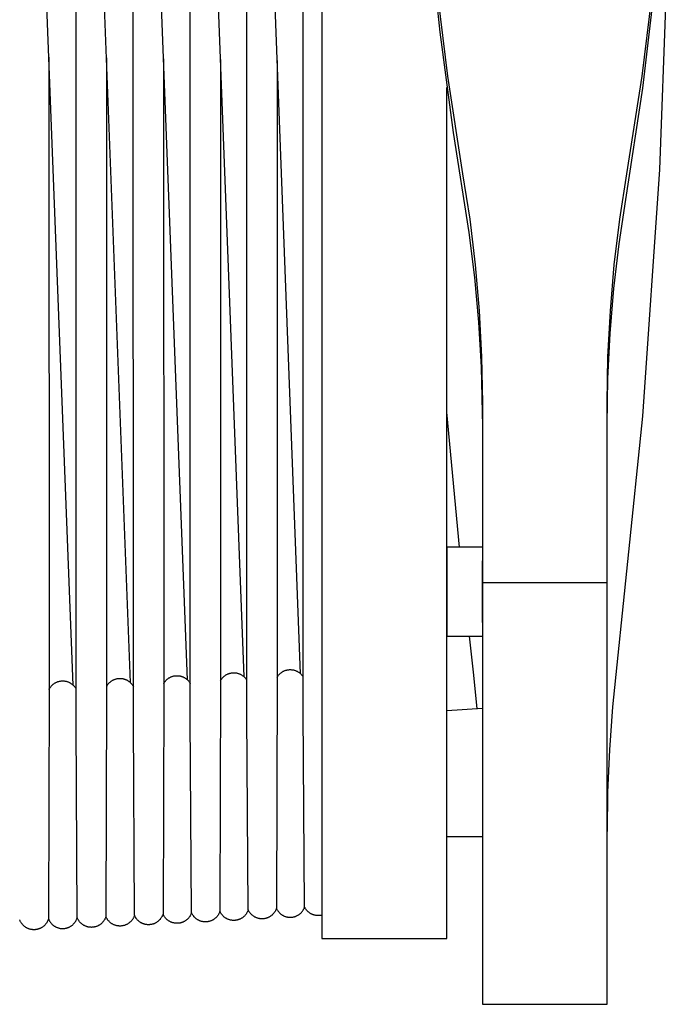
# Model space of a CAD drawing. Header units: millimetres. Extents: x 5000 to 6727, y 0 to 1679.
# Tile 13 of 106: x 5533 to 5715, y 0 to 276. Entities that reach past the tile are written whole.
import ezdxf

# ---------------------------------------------------------------- set-up
doc = ezdxf.new("R2010")
doc.units = ezdxf.units.MM
doc.layers.add('Archiv', color=18, linetype='Continuous', true_color=0x000000)
doc.layers.add('Make2D$Sichtbar$Kurven', color=18, linetype='Continuous', true_color=0x000000)

msp = doc.modelspace()

# ---------------------------------------------------------------- linework, layer by layer
at = {"layer": 'Archiv'}
for p, q in [((5580.6, 80.4), (5580.54, 467.3)), ((5596.47, 81.26), (5596.44, 468.07)), ((5612.25, 82.18), (5612.25, 468.91)), ((5548.61, 78.86), (5548.51, 465.93)), ((5564.64, 79.6), (5564.56, 466.58)), ((5540.95, 265.72), (5541, 88.35)), ((5557.06, 265.5), (5557.11, 87)), ((5573.11, 265.27), (5573.14, 87.74)), ((5589.07, 265.01), (5589.1, 90.86)), ((5604.96, 264.75), (5604.97, 91.81)), ((5604.97, 91.81), (5604.76, 26.89)), ((5589.1, 90.86), (5588.9, 26.09)), ((5541, 88.35), (5540.84, 24)), ((5557.11, 87), (5556.94, 24.64)), ((5573.14, 87.74), (5572.96, 25.33)), ((5580.94, 25.7), (5580.6, 80.4)), ((5596.84, 26.48), (5596.47, 81.26)), ((5612.65, 27.32), (5612.25, 82.18)), ((5548.9, 24.31), (5548.61, 78.86)), ((5564.96, 24.98), (5564.64, 79.6)), ((5565.01, 24.84), (5564.96, 24.98)), ((5572.81, 24.92), (5572.75, 24.78)), ((5572.86, 25.06), (5572.81, 24.92)), ((5572.91, 25.19), (5572.86, 25.06)), ((5572.96, 25.33), (5572.91, 25.19)), ((5581, 25.57), (5580.94, 25.7)), ((5581.07, 25.44), (5581, 25.57)), ((5581.13, 25.31), (5581.07, 25.44)), ((5581.21, 25.18), (5581.13, 25.31)), ((5581.29, 25.05), (5581.21, 25.18)), ((5581.37, 24.93), (5581.29, 25.05)), ((5581.46, 24.81), (5581.37, 24.93)), ((5588.31, 24.9), (5588.22, 24.78)), ((5588.39, 25.02), (5588.31, 24.9)), ((5588.47, 25.15), (5588.39, 25.02)), ((5588.55, 25.28), (5588.47, 25.15)), ((5588.62, 25.4), (5588.55, 25.28)), ((5588.68, 25.54), (5588.62, 25.4)), ((5588.75, 25.67), (5588.68, 25.54)), ((5588.8, 25.81), (5588.75, 25.67)), ((5588.85, 25.95), (5588.8, 25.81)), ((5588.9, 26.09), (5588.85, 25.95)), ((5596.9, 26.35), (5596.84, 26.48)), ((5596.97, 26.22), (5596.9, 26.35)), ((5597.04, 26.09), (5596.97, 26.22)), ((5597.12, 25.96), (5597.04, 26.09)), ((5597.2, 25.84), (5597.12, 25.96)), ((5597.29, 25.72), (5597.2, 25.84)), ((5597.38, 25.6), (5597.29, 25.72)), ((5597.47, 25.48), (5597.38, 25.6)), ((5597.57, 25.37), (5597.47, 25.48)), ((5597.67, 25.26), (5597.57, 25.37)), ((5597.77, 25.16), (5597.67, 25.26)), ((5597.88, 25.06), (5597.77, 25.16)), ((5597.99, 24.96), (5597.88, 25.06)), ((5598.11, 24.87), (5597.99, 24.96)), ((5598.23, 24.78), (5598.11, 24.87)), ((5603.33, 24.86), (5603.21, 24.78)), ((5603.45, 24.96), (5603.33, 24.86)), ((5603.56, 25.05), (5603.45, 24.96)), ((5603.67, 25.16), (5603.56, 25.05)), ((5603.77, 25.26), (5603.67, 25.16)), ((5603.87, 25.37), (5603.77, 25.26)), ((5603.97, 25.48), (5603.87, 25.37)), ((5604.06, 25.59), (5603.97, 25.48)), ((5604.15, 25.71), (5604.06, 25.59)), ((5604.24, 25.83), (5604.15, 25.71)), ((5604.32, 25.96), (5604.24, 25.83)), ((5604.4, 26.08), (5604.32, 25.96)), ((5604.47, 26.21), (5604.4, 26.08)), ((5604.54, 26.35), (5604.47, 26.21)), ((5604.6, 26.48), (5604.54, 26.35)), ((5604.66, 26.62), (5604.6, 26.48)), ((5604.71, 26.75), (5604.66, 26.62)), ((5604.76, 26.89), (5604.71, 26.75)), ((5604.76, 26.89), (5604.82, 26.76)), ((5604.82, 26.76), (5604.89, 26.63)), ((5604.89, 26.63), (5604.96, 26.5)), ((5604.96, 26.5), (5605.04, 26.38)), ((5605.04, 26.38), (5605.12, 26.25)), ((5605.12, 26.25), (5605.21, 26.13)), ((5605.21, 26.13), (5605.3, 26.02)), ((5605.3, 26.02), (5605.39, 25.9)), ((5605.39, 25.9), (5605.49, 25.79)), ((5605.49, 25.79), (5605.59, 25.69)), ((5605.59, 25.69), (5605.69, 25.58)), ((5605.69, 25.58), (5605.8, 25.48)), ((5605.8, 25.48), (5605.92, 25.39)), ((5605.92, 25.39), (5606.03, 25.3)), ((5606.03, 25.3), (5606.15, 25.21)), ((5606.15, 25.21), (5606.27, 25.12)), ((5606.27, 25.12), (5606.39, 25.05)), ((5606.39, 25.05), (5606.52, 24.97)), ((5606.52, 24.97), (5606.65, 24.9)), ((5606.65, 24.9), (5606.78, 24.83)), ((5610.48, 24.84), (5610.61, 24.91)), ((5610.61, 24.91), (5610.74, 24.98)), ((5610.74, 24.98), (5610.87, 25.05)), ((5610.87, 25.05), (5610.99, 25.13)), ((5610.99, 25.13), (5611.11, 25.22)), ((5611.11, 25.22), (5611.23, 25.31)), ((5611.23, 25.31), (5611.34, 25.4)), ((5611.34, 25.4), (5611.46, 25.49)), ((5611.46, 25.49), (5611.56, 25.59)), ((5611.56, 25.59), (5611.67, 25.7)), ((5611.67, 25.7), (5611.77, 25.8)), ((5611.77, 25.8), (5611.87, 25.92)), ((5611.87, 25.92), (5611.96, 26.03)), ((5611.96, 26.03), (5612.05, 26.15)), ((5612.05, 26.15), (5612.13, 26.27)), ((5612.13, 26.27), (5612.21, 26.39)), ((5612.21, 26.39), (5612.29, 26.52)), ((5612.29, 26.52), (5612.36, 26.64)), ((5612.36, 26.64), (5612.43, 26.77)), ((5612.43, 26.77), (5612.49, 26.91)), ((5612.49, 26.91), (5612.55, 27.04)), ((5612.55, 27.04), (5612.61, 27.18)), ((5612.61, 27.18), (5612.65, 27.32)), ((5532.82, 23.56), (5532.76, 23.7)), ((5532.88, 23.42), (5532.82, 23.56)), ((5532.94, 23.29), (5532.88, 23.42)), ((5533.01, 23.16), (5532.94, 23.29)), ((5533.08, 23.03), (5533.01, 23.16)), ((5533.16, 22.9), (5533.08, 23.03)), ((5533.24, 22.78), (5533.16, 22.9)), ((5533.32, 22.66), (5533.24, 22.78)), ((5533.41, 22.54), (5533.32, 22.66)), ((5533.51, 22.43), (5533.41, 22.54)), ((5533.6, 22.31), (5533.51, 22.43)), ((5533.71, 22.21), (5533.6, 22.31)), ((5533.81, 22.1), (5533.71, 22.21)), ((5533.92, 22), (5533.81, 22.1)), ((5539.71, 22.11), (5539.6, 22.01)), ((5539.81, 22.22), (5539.71, 22.11)), ((5539.91, 22.33), (5539.81, 22.22)), ((5540.01, 22.44), (5539.91, 22.33)), ((5540.1, 22.55), (5540.01, 22.44)), ((5540.19, 22.67), (5540.1, 22.55)), ((5540.28, 22.79), (5540.19, 22.67)), ((5540.36, 22.92), (5540.28, 22.79)), ((5540.43, 23.05), (5540.36, 22.92)), ((5540.51, 23.18), (5540.43, 23.05)), ((5540.57, 23.31), (5540.51, 23.18)), ((5540.64, 23.44), (5540.57, 23.31)), ((5540.69, 23.58), (5540.64, 23.44)), ((5540.75, 23.72), (5540.69, 23.58)), ((5540.8, 23.86), (5540.75, 23.72)), ((5540.84, 24), (5540.8, 23.86)), ((5540.84, 24), (5540.89, 23.86)), ((5540.89, 23.86), (5540.95, 23.73)), ((5540.95, 23.73), (5541.02, 23.59)), ((5541.02, 23.59), (5541.08, 23.46)), ((5541.08, 23.46), (5541.16, 23.33)), ((5541.16, 23.33), (5541.23, 23.21)), ((5541.23, 23.21), (5541.32, 23.09)), ((5541.32, 23.09), (5541.4, 22.97)), ((5541.4, 22.97), (5541.49, 22.85)), ((5541.49, 22.85), (5541.59, 22.74)), ((5541.59, 22.74), (5541.68, 22.63)), ((5541.68, 22.63), (5541.78, 22.52)), ((5541.78, 22.52), (5541.89, 22.42)), ((5541.89, 22.42), (5542, 22.32)), ((5542, 22.32), (5542.11, 22.22)), ((5542.11, 22.22), (5542.23, 22.13)), ((5542.23, 22.13), (5542.34, 22.04)), ((5547.31, 22.06), (5547.43, 22.15)), ((5547.43, 22.15), (5547.55, 22.24)), ((5547.55, 22.24), (5547.66, 22.34)), ((5547.66, 22.34), (5547.77, 22.44)), ((5547.77, 22.44), (5547.87, 22.54)), ((5547.87, 22.54), (5547.97, 22.65)), ((5547.97, 22.65), (5548.07, 22.76)), ((5548.07, 22.76), (5548.16, 22.88)), ((5548.16, 22.88), (5548.25, 22.99)), ((5548.25, 22.99), (5548.33, 23.12)), ((5548.33, 23.12), (5548.41, 23.24)), ((5548.41, 23.24), (5548.49, 23.36)), ((5548.49, 23.36), (5548.56, 23.49)), ((5548.56, 23.49), (5548.63, 23.62)), ((5548.63, 23.62), (5548.69, 23.76)), ((5548.69, 23.76), (5548.75, 23.89)), ((5548.75, 23.89), (5548.8, 24.03)), ((5548.8, 24.03), (5548.85, 24.17)), ((5548.85, 24.17), (5548.9, 24.31)), ((5548.95, 24.18), (5548.9, 24.31)), ((5549.01, 24.04), (5548.95, 24.18)), ((5549.08, 23.91), (5549.01, 24.04)), ((5549.14, 23.78), (5549.08, 23.91)), ((5549.22, 23.65), (5549.14, 23.78)), ((5549.3, 23.53), (5549.22, 23.65)), ((5549.38, 23.41), (5549.3, 23.53)), ((5549.46, 23.29), (5549.38, 23.41)), ((5549.55, 23.17), (5549.46, 23.29)), ((5549.65, 23.06), (5549.55, 23.17)), ((5549.75, 22.95), (5549.65, 23.06)), ((5549.85, 22.85), (5549.75, 22.95)), ((5549.95, 22.74), (5549.85, 22.85)), ((5550.06, 22.65), (5549.95, 22.74)), ((5550.17, 22.55), (5550.06, 22.65)), ((5550.29, 22.46), (5550.17, 22.55)), ((5550.41, 22.37), (5550.29, 22.46)), ((5550.53, 22.29), (5550.41, 22.37)), ((5550.65, 22.21), (5550.53, 22.29)), ((5550.78, 22.14), (5550.65, 22.21)), ((5550.91, 22.07), (5550.78, 22.14)), ((5554.99, 22.16), (5554.86, 22.09)), ((5555.11, 22.24), (5554.99, 22.16)), ((5555.23, 22.32), (5555.11, 22.24)), ((5555.35, 22.4), (5555.23, 22.32)), ((5555.47, 22.49), (5555.35, 22.4)), ((5555.59, 22.58), (5555.47, 22.49)), ((5555.7, 22.68), (5555.59, 22.58)), ((5555.8, 22.78), (5555.7, 22.68)), ((5555.91, 22.88), (5555.8, 22.78)), ((5556.01, 22.99), (5555.91, 22.88)), ((5556.11, 23.1), (5556.01, 22.99)), ((5556.2, 23.21), (5556.11, 23.1)), ((5556.29, 23.33), (5556.2, 23.21)), ((5556.37, 23.45), (5556.29, 23.33)), ((5556.45, 23.57), (5556.37, 23.45)), ((5556.53, 23.7), (5556.45, 23.57)), ((5556.6, 23.83), (5556.53, 23.7)), ((5556.67, 23.96), (5556.6, 23.83)), ((5556.73, 24.09), (5556.67, 23.96)), ((5556.79, 24.22), (5556.73, 24.09)), ((5556.84, 24.36), (5556.79, 24.22)), ((5556.89, 24.5), (5556.84, 24.36)), ((5556.94, 24.64), (5556.89, 24.5)), ((5565.08, 24.71), (5565.01, 24.84)), ((5565.14, 24.58), (5565.08, 24.71)), ((5565.21, 24.45), (5565.14, 24.58)), ((5565.29, 24.32), (5565.21, 24.45)), ((5565.37, 24.2), (5565.29, 24.32)), ((5565.46, 24.08), (5565.37, 24.2)), ((5565.54, 23.96), (5565.46, 24.08)), ((5565.64, 23.85), (5565.54, 23.96)), ((5565.73, 23.74), (5565.64, 23.85)), ((5565.83, 23.63), (5565.73, 23.74)), ((5565.94, 23.53), (5565.83, 23.63)), ((5566.04, 23.42), (5565.94, 23.53)), ((5566.16, 23.33), (5566.04, 23.42)), ((5566.27, 23.24), (5566.16, 23.33)), ((5566.39, 23.15), (5566.27, 23.24)), ((5566.51, 23.06), (5566.39, 23.15)), ((5566.63, 22.98), (5566.51, 23.06)), ((5566.76, 22.9), (5566.63, 22.98)), ((5566.88, 22.83), (5566.76, 22.9)), ((5567.02, 22.77), (5566.88, 22.83)), ((5567.15, 22.7), (5567.02, 22.77)), ((5567.28, 22.64), (5567.15, 22.7)), ((5567.42, 22.59), (5567.28, 22.64)), ((5567.56, 22.54), (5567.42, 22.59)), ((5567.7, 22.5), (5567.56, 22.54)), ((5567.84, 22.46), (5567.7, 22.5)), ((5567.99, 22.43), (5567.84, 22.46)), ((5568.13, 22.4), (5567.99, 22.43)), ((5568.28, 22.37), (5568.13, 22.4)), ((5568.42, 22.35), (5568.28, 22.37)), ((5568.57, 22.34), (5568.42, 22.35)), ((5568.71, 22.33), (5568.57, 22.34)), ((5568.86, 22.33), (5568.71, 22.33)), ((5569.01, 22.33), (5568.86, 22.33)), ((5569.16, 22.34), (5569.01, 22.33)), ((5569.3, 22.35), (5569.16, 22.34)), ((5569.45, 22.36), (5569.3, 22.35)), ((5569.59, 22.39), (5569.45, 22.36)), ((5569.74, 22.41), (5569.59, 22.39)), ((5569.88, 22.44), (5569.74, 22.41)), ((5570.03, 22.48), (5569.88, 22.44)), ((5570.17, 22.52), (5570.03, 22.48)), ((5570.31, 22.57), (5570.17, 22.52)), ((5570.44, 22.62), (5570.31, 22.57)), ((5570.58, 22.68), (5570.44, 22.62)), ((5570.71, 22.74), (5570.58, 22.68)), ((5570.85, 22.8), (5570.71, 22.74)), ((5570.98, 22.87), (5570.85, 22.8)), ((5571.1, 22.95), (5570.98, 22.87)), ((5571.23, 23.03), (5571.1, 22.95)), ((5571.35, 23.11), (5571.23, 23.03)), ((5571.47, 23.2), (5571.35, 23.11)), ((5571.58, 23.29), (5571.47, 23.2)), ((5571.7, 23.38), (5571.58, 23.29)), ((5571.8, 23.48), (5571.7, 23.38)), ((5571.91, 23.58), (5571.8, 23.48)), ((5572.01, 23.69), (5571.91, 23.58)), ((5572.11, 23.8), (5572.01, 23.69)), ((5572.2, 23.91), (5572.11, 23.8)), ((5572.29, 24.03), (5572.2, 23.91)), ((5572.38, 24.15), (5572.29, 24.03)), ((5572.46, 24.27), (5572.38, 24.15)), ((5572.54, 24.4), (5572.46, 24.27)), ((5572.61, 24.52), (5572.54, 24.4)), ((5572.68, 24.65), (5572.61, 24.52)), ((5572.75, 24.78), (5572.68, 24.65)), ((5581.55, 24.69), (5581.46, 24.81)), ((5581.64, 24.58), (5581.55, 24.69)), ((5581.74, 24.47), (5581.64, 24.58)), ((5581.84, 24.37), (5581.74, 24.47)), ((5581.95, 24.26), (5581.84, 24.37)), ((5582.06, 24.16), (5581.95, 24.26)), ((5582.17, 24.07), (5582.06, 24.16)), ((5582.29, 23.98), (5582.17, 24.07)), ((5582.41, 23.89), (5582.29, 23.98)), ((5582.53, 23.81), (5582.41, 23.89)), ((5582.66, 23.73), (5582.53, 23.81)), ((5582.78, 23.66), (5582.66, 23.73)), ((5582.91, 23.59), (5582.78, 23.66)), ((5583.05, 23.52), (5582.91, 23.59)), ((5583.18, 23.46), (5583.05, 23.52)), ((5583.32, 23.41), (5583.18, 23.46)), ((5583.46, 23.35), (5583.32, 23.41)), ((5583.6, 23.31), (5583.46, 23.35)), ((5583.74, 23.27), (5583.6, 23.31)), ((5583.88, 23.23), (5583.74, 23.27)), ((5584.03, 23.2), (5583.88, 23.23)), ((5584.17, 23.17), (5584.03, 23.2)), ((5584.32, 23.15), (5584.17, 23.17)), ((5584.46, 23.14), (5584.32, 23.15)), ((5584.61, 23.13), (5584.46, 23.14)), ((5584.76, 23.12), (5584.61, 23.13)), ((5584.91, 23.12), (5584.76, 23.12)), ((5585.05, 23.12), (5584.91, 23.12)), ((5585.2, 23.13), (5585.05, 23.12)), ((5585.35, 23.15), (5585.2, 23.13)), ((5585.49, 23.17), (5585.35, 23.15)), ((5585.64, 23.19), (5585.49, 23.17)), ((5585.78, 23.22), (5585.64, 23.19)), ((5585.93, 23.26), (5585.78, 23.22)), ((5586.07, 23.3), (5585.93, 23.26)), ((5586.21, 23.34), (5586.07, 23.3)), ((5586.35, 23.39), (5586.21, 23.34)), ((5586.49, 23.45), (5586.35, 23.39)), ((5586.62, 23.51), (5586.49, 23.45)), ((5586.76, 23.57), (5586.62, 23.51)), ((5586.89, 23.64), (5586.76, 23.57)), ((5587.01, 23.71), (5586.89, 23.64)), ((5587.14, 23.79), (5587.01, 23.71)), ((5587.26, 23.87), (5587.14, 23.79)), ((5587.38, 23.96), (5587.26, 23.87)), ((5587.5, 24.05), (5587.38, 23.96)), ((5587.61, 24.14), (5587.5, 24.05)), ((5587.72, 24.24), (5587.61, 24.14)), ((5587.83, 24.34), (5587.72, 24.24)), ((5587.94, 24.45), (5587.83, 24.34)), ((5588.03, 24.56), (5587.94, 24.45)), ((5588.13, 24.67), (5588.03, 24.56)), ((5588.22, 24.78), (5588.13, 24.67)), ((5598.35, 24.69), (5598.23, 24.78)), ((5598.47, 24.61), (5598.35, 24.69)), ((5598.6, 24.54), (5598.47, 24.61)), ((5598.73, 24.46), (5598.6, 24.54)), ((5598.86, 24.4), (5598.73, 24.46)), ((5598.99, 24.33), (5598.86, 24.4)), ((5599.13, 24.28), (5598.99, 24.33)), ((5599.27, 24.22), (5599.13, 24.28)), ((5599.41, 24.18), (5599.27, 24.22)), ((5599.55, 24.13), (5599.41, 24.18)), ((5599.69, 24.09), (5599.55, 24.13)), ((5599.84, 24.06), (5599.69, 24.09)), ((5599.98, 24.03), (5599.84, 24.06)), ((5600.13, 24.01), (5599.98, 24.03)), ((5600.28, 23.99), (5600.13, 24.01)), ((5600.42, 23.98), (5600.28, 23.99)), ((5600.57, 23.97), (5600.42, 23.98)), ((5600.72, 23.97), (5600.57, 23.97)), ((5600.87, 23.97), (5600.72, 23.97)), ((5601.02, 23.98), (5600.87, 23.97)), ((5601.16, 23.99), (5601.02, 23.98)), ((5601.31, 24.01), (5601.16, 23.99)), ((5601.46, 24.03), (5601.31, 24.01)), ((5601.6, 24.06), (5601.46, 24.03)), ((5601.75, 24.09), (5601.6, 24.06)), ((5601.89, 24.13), (5601.75, 24.09)), ((5602.03, 24.17), (5601.89, 24.13)), ((5602.17, 24.22), (5602.03, 24.17)), ((5602.31, 24.28), (5602.17, 24.22)), ((5602.45, 24.33), (5602.31, 24.28)), ((5602.58, 24.4), (5602.45, 24.33)), ((5602.71, 24.46), (5602.58, 24.4)), ((5602.84, 24.53), (5602.71, 24.46)), ((5602.97, 24.61), (5602.84, 24.53)), ((5603.09, 24.69), (5602.97, 24.61)), ((5603.21, 24.78), (5603.09, 24.69)), ((5606.78, 24.83), (5606.91, 24.77)), ((5606.91, 24.77), (5607.05, 24.72)), ((5607.05, 24.72), (5607.19, 24.66)), ((5607.19, 24.66), (5607.33, 24.62)), ((5607.33, 24.62), (5607.47, 24.57)), ((5607.47, 24.57), (5607.61, 24.54)), ((5607.61, 24.54), (5607.75, 24.5)), ((5607.75, 24.5), (5607.9, 24.48)), ((5607.9, 24.48), (5608.04, 24.45)), ((5608.04, 24.45), (5608.19, 24.44)), ((5608.19, 24.44), (5608.34, 24.42)), ((5608.34, 24.42), (5608.48, 24.42)), ((5608.48, 24.42), (5608.63, 24.41)), ((5608.63, 24.41), (5608.78, 24.42)), ((5608.78, 24.42), (5608.93, 24.42)), ((5608.93, 24.42), (5609.07, 24.44)), ((5609.07, 24.44), (5609.22, 24.46)), ((5609.22, 24.46), (5609.36, 24.48)), ((5609.36, 24.48), (5609.51, 24.51)), ((5609.51, 24.51), (5609.65, 24.54)), ((5609.65, 24.54), (5609.79, 24.58)), ((5609.79, 24.58), (5609.93, 24.62)), ((5609.93, 24.62), (5610.07, 24.67)), ((5610.07, 24.67), (5610.21, 24.72)), ((5610.21, 24.72), (5610.35, 24.78)), ((5610.35, 24.78), (5610.48, 24.84)), ((5534.03, 21.9), (5533.92, 22)), ((5534.15, 21.81), (5534.03, 21.9)), ((5534.27, 21.72), (5534.15, 21.81)), ((5534.39, 21.64), (5534.27, 21.72)), ((5534.51, 21.56), (5534.39, 21.64)), ((5534.64, 21.48), (5534.51, 21.56)), ((5534.77, 21.41), (5534.64, 21.48)), ((5534.9, 21.34), (5534.77, 21.41)), ((5535.03, 21.28), (5534.9, 21.34)), ((5535.17, 21.22), (5535.03, 21.28)), ((5535.31, 21.17), (5535.17, 21.22)), ((5535.45, 21.12), (5535.31, 21.17)), ((5535.59, 21.08), (5535.45, 21.12)), ((5535.73, 21.04), (5535.59, 21.08)), ((5535.88, 21.01), (5535.73, 21.04)), ((5536.02, 20.98), (5535.88, 21.01)), ((5536.17, 20.96), (5536.02, 20.98)), ((5536.32, 20.94), (5536.17, 20.96)), ((5536.47, 20.93), (5536.32, 20.94)), ((5536.61, 20.92), (5536.47, 20.93)), ((5536.76, 20.92), (5536.61, 20.92)), ((5536.91, 20.92), (5536.76, 20.92)), ((5537.06, 20.93), (5536.91, 20.92)), ((5537.21, 20.94), (5537.06, 20.93)), ((5537.35, 20.96), (5537.21, 20.94)), ((5537.5, 20.98), (5537.35, 20.96)), ((5537.64, 21.01), (5537.5, 20.98)), ((5537.79, 21.05), (5537.64, 21.01)), ((5537.93, 21.08), (5537.79, 21.05)), ((5538.07, 21.13), (5537.93, 21.08)), ((5538.21, 21.18), (5538.07, 21.13)), ((5538.35, 21.23), (5538.21, 21.18)), ((5538.49, 21.29), (5538.35, 21.23)), ((5538.62, 21.35), (5538.49, 21.29)), ((5538.75, 21.42), (5538.62, 21.35)), ((5538.88, 21.49), (5538.75, 21.42)), ((5539.01, 21.57), (5538.88, 21.49)), ((5539.13, 21.65), (5539.01, 21.57)), ((5539.26, 21.73), (5539.13, 21.65)), ((5539.37, 21.82), (5539.26, 21.73)), ((5539.49, 21.92), (5539.37, 21.82)), ((5539.6, 22.01), (5539.49, 21.92)), ((5542.34, 22.04), (5542.47, 21.96)), ((5542.47, 21.96), (5542.59, 21.88)), ((5542.59, 21.88), (5542.72, 21.8)), ((5542.72, 21.8), (5542.85, 21.73)), ((5542.85, 21.73), (5542.98, 21.67)), ((5542.98, 21.67), (5543.11, 21.6)), ((5543.11, 21.6), (5543.25, 21.55)), ((5543.25, 21.55), (5543.39, 21.5)), ((5543.39, 21.5), (5543.53, 21.45)), ((5543.53, 21.45), (5543.67, 21.41)), ((5543.67, 21.41), (5543.81, 21.37)), ((5543.81, 21.37), (5543.95, 21.34)), ((5543.95, 21.34), (5544.1, 21.31)), ((5544.1, 21.31), (5544.24, 21.29)), ((5544.24, 21.29), (5544.39, 21.27)), ((5544.39, 21.27), (5544.54, 21.26)), ((5544.54, 21.26), (5544.69, 21.25)), ((5544.69, 21.25), (5544.83, 21.25)), ((5544.83, 21.25), (5544.98, 21.25)), ((5544.98, 21.25), (5545.13, 21.26)), ((5545.13, 21.26), (5545.27, 21.27)), ((5545.27, 21.27), (5545.42, 21.29)), ((5545.42, 21.29), (5545.57, 21.32)), ((5545.57, 21.32), (5545.71, 21.34)), ((5545.71, 21.34), (5545.85, 21.38)), ((5545.85, 21.38), (5546, 21.42)), ((5546, 21.42), (5546.14, 21.46)), ((5546.14, 21.46), (5546.28, 21.51)), ((5546.28, 21.51), (5546.41, 21.56)), ((5546.41, 21.56), (5546.55, 21.62)), ((5546.55, 21.62), (5546.68, 21.68)), ((5546.68, 21.68), (5546.81, 21.75)), ((5546.81, 21.75), (5546.94, 21.82)), ((5546.94, 21.82), (5547.07, 21.9)), ((5547.07, 21.9), (5547.19, 21.98)), ((5547.19, 21.98), (5547.31, 22.06)), ((5551.04, 22), (5550.91, 22.07)), ((5551.17, 21.94), (5551.04, 22)), ((5551.31, 21.89), (5551.17, 21.94)), ((5551.45, 21.84), (5551.31, 21.89)), ((5551.59, 21.79), (5551.45, 21.84)), ((5551.73, 21.75), (5551.59, 21.79)), ((5551.87, 21.71), (5551.73, 21.75)), ((5552.01, 21.68), (5551.87, 21.71)), ((5552.16, 21.65), (5552.01, 21.68)), ((5552.3, 21.63), (5552.16, 21.65)), ((5552.45, 21.61), (5552.3, 21.63)), ((5552.59, 21.6), (5552.45, 21.61)), ((5552.74, 21.6), (5552.59, 21.6)), ((5552.89, 21.59), (5552.74, 21.6)), ((5553.03, 21.6), (5552.89, 21.59)), ((5553.18, 21.61), (5553.03, 21.6)), ((5553.32, 21.62), (5553.18, 21.61)), ((5553.47, 21.64), (5553.32, 21.62)), ((5553.62, 21.66), (5553.47, 21.64)), ((5553.76, 21.69), (5553.62, 21.66)), ((5553.9, 21.72), (5553.76, 21.69)), ((5554.04, 21.76), (5553.9, 21.72)), ((5554.18, 21.81), (5554.04, 21.76)), ((5554.32, 21.85), (5554.18, 21.81)), ((5554.46, 21.91), (5554.32, 21.85)), ((5554.59, 21.96), (5554.46, 21.91)), ((5554.73, 22.03), (5554.59, 21.96)), ((5554.86, 22.09), (5554.73, 22.03))]:
    msp.add_line(p, q, dxfattribs=at)
at = {"layer": 'Make2D$Sichtbar$Kurven', "color": 18, "lineweight": -3, "true_color": 0x000000}
for p, q in [((5617.5, 517.18), (5617.5, 22.64)), ((5547.77, 89.53), (5532.9, 473.81)), ((5563.82, 90.25), (5549.04, 473.51)), ((5579.8, 91.03), (5565.11, 473.15)), ((5595.7, 91.86), (5581.11, 472.83)), ((5611.52, 92.75), (5597.03, 472.25)), ((5714.64, 302.88), (5712.2, 234.14)), ((5647.77, 300.96), (5650.56, 272.7)), ((5649.35, 287.85), (5652.69, 260.35)), ((5707.32, 260.35), (5710.65, 287.85)), ((5707.48, 257.02), (5710.8, 285.23)), ((5650.56, 272.7), (5654.3, 244.52)), ((5652.69, 260.35), (5656.96, 232.99)), ((5703.04, 232.99), (5707.32, 260.35)), ((5652.5, 18.45), (5652.5, 257.15)), ((5702.69, 225.81), (5707.48, 257.02)), ((5654.3, 244.52), (5658.74, 216.48)), ((5656.96, 232.99), (5658.95, 220.23)), ((5701.05, 220.23), (5703.04, 232.99)), ((5712.2, 234.14), (5707.41, 165.02)), ((5700.83, 213.32), (5702.69, 225.81)), ((5658.95, 220.23), (5660.5, 207.42)), ((5699.5, 207.42), (5701.05, 220.23)), ((5658.74, 216.48), (5660.29, 203.93)), ((5699.39, 200.79), (5700.83, 213.32)), ((5660.5, 207.42), (5661.61, 194.56)), ((5698.39, 194.56), (5699.5, 207.42)), ((5660.29, 203.93), (5661.43, 191.34)), ((5698.35, 188.2), (5699.39, 200.79)), ((5661.61, 194.56), (5662.28, 181.66)), ((5697.72, 181.66), (5698.39, 194.56)), ((5661.43, 191.34), (5662.16, 178.75)), ((5697.72, 175.6), (5698.35, 188.2)), ((5662.28, 181.66), (5662.5, 168.76)), ((5697.5, 168.76), (5697.72, 181.66)), ((5662.16, 178.75), (5662.48, 166.04)), ((5697.5, 162.42), (5697.72, 175.6)), ((5662.5, 168.76), (5662.5, 126.1)), ((5697.5, 126.1), (5697.5, 168.76)), ((5656.1, 128.28), (5652.5, 166.07)), ((5662.48, 166.04), (5662.5, 162.41)), ((5707.41, 165.02), (5698.99, 83.44)), ((5662.5, 128.28), (5652.5, 128.28)), ((5652.5, 128.28), (5652.5, 128.27)), ((5652.5, 128.27), (5652.5, 103.28)), ((5662.5, 126.1), (5662.5, 118.26)), ((5662.5, 107.15), (5662.5, 124.38)), ((5662.5, 124.38), (5662.5, 124.38)), ((5697.5, 118.26), (5697.5, 126.1)), ((5662.5, 118.26), (5662.5, 113.64)), ((5697.5, 118.26), (5662.5, 118.26)), ((5697.5, 113.64), (5697.5, 118.26)), ((5662.5, 113.64), (5662.5, 0)), ((5697.5, 0), (5697.5, 113.64)), ((5662.5, 107.15), (5662.5, 107.15)), ((5652.5, 103.28), (5662.5, 103.28)), ((5660.05, 93.15), (5658.86, 103.28)), ((5559.35, 91.14), (5559.49, 91.19)), ((5559.49, 91.19), (5559.63, 91.24)), ((5559.63, 91.24), (5559.77, 91.28)), ((5559.77, 91.28), (5559.91, 91.32)), ((5559.91, 91.32), (5560.06, 91.35)), ((5560.06, 91.35), (5560.2, 91.37)), ((5560.2, 91.37), (5560.35, 91.39)), ((5560.35, 91.39), (5560.49, 91.41)), ((5560.49, 91.41), (5560.64, 91.42)), ((5560.64, 91.42), (5560.79, 91.43)), ((5560.79, 91.43), (5560.93, 91.43)), ((5560.93, 91.43), (5561.08, 91.42)), ((5561.08, 91.42), (5561.23, 91.42)), ((5561.23, 91.42), (5561.37, 91.4)), ((5561.37, 91.4), (5561.52, 91.38)), ((5561.52, 91.38), (5561.66, 91.36)), ((5561.66, 91.36), (5561.81, 91.33)), ((5561.81, 91.33), (5561.95, 91.29)), ((5561.95, 91.29), (5562.09, 91.25)), ((5562.09, 91.25), (5562.23, 91.21)), ((5562.23, 91.21), (5562.37, 91.16)), ((5562.37, 91.16), (5562.51, 91.11)), ((5574.04, 91.11), (5574.16, 91.2)), ((5574.16, 91.2), (5574.27, 91.29)), ((5574.27, 91.29), (5574.39, 91.38)), ((5574.39, 91.38), (5574.51, 91.47)), ((5574.51, 91.47), (5574.63, 91.55)), ((5574.63, 91.55), (5574.76, 91.62)), ((5574.76, 91.62), (5574.88, 91.69)), ((5574.88, 91.69), (5575.02, 91.76)), ((5575.02, 91.76), (5575.15, 91.82)), ((5575.15, 91.82), (5575.28, 91.88)), ((5575.28, 91.88), (5575.42, 91.93)), ((5575.42, 91.93), (5575.56, 91.98)), ((5575.56, 91.98), (5575.7, 92.02)), ((5575.7, 92.02), (5575.84, 92.06)), ((5575.84, 92.06), (5575.98, 92.1)), ((5575.98, 92.1), (5576.13, 92.12)), ((5576.13, 92.12), (5576.27, 92.15)), ((5576.27, 92.15), (5576.42, 92.17)), ((5576.42, 92.17), (5576.56, 92.18)), ((5576.56, 92.18), (5576.71, 92.19)), ((5576.71, 92.19), (5576.86, 92.19)), ((5576.86, 92.19), (5577, 92.19)), ((5577, 92.19), (5577.15, 92.18)), ((5577.15, 92.18), (5577.3, 92.17)), ((5577.3, 92.17), (5577.44, 92.15)), ((5577.44, 92.15), (5577.59, 92.13)), ((5577.59, 92.13), (5577.73, 92.11)), ((5577.73, 92.11), (5577.87, 92.07)), ((5577.87, 92.07), (5578.02, 92.04)), ((5578.02, 92.04), (5578.16, 92)), ((5578.16, 92), (5578.3, 91.95)), ((5578.3, 91.95), (5578.43, 91.9)), ((5578.43, 91.9), (5578.57, 91.84)), ((5578.57, 91.84), (5578.7, 91.78)), ((5578.7, 91.78), (5578.83, 91.72)), ((5578.83, 91.72), (5578.96, 91.65)), ((5578.96, 91.65), (5579.09, 91.57)), ((5579.09, 91.57), (5579.21, 91.49)), ((5579.21, 91.49), (5579.34, 91.41)), ((5579.34, 91.41), (5579.45, 91.33)), ((5579.45, 91.33), (5579.57, 91.23)), ((5579.57, 91.23), (5579.68, 91.14)), ((5589.25, 91.1), (5589.33, 91.23)), ((5589.33, 91.23), (5589.42, 91.34)), ((5589.42, 91.34), (5589.51, 91.46)), ((5589.51, 91.46), (5589.61, 91.57)), ((5589.61, 91.57), (5589.7, 91.68)), ((5589.7, 91.68), (5589.81, 91.78)), ((5589.81, 91.78), (5589.91, 91.88)), ((5589.91, 91.88), (5590.02, 91.98)), ((5590.02, 91.98), (5590.13, 92.07)), ((5590.13, 92.07), (5590.25, 92.16)), ((5590.25, 92.16), (5590.37, 92.25)), ((5590.37, 92.25), (5590.49, 92.33)), ((5590.49, 92.33), (5590.61, 92.41)), ((5590.61, 92.41), (5590.74, 92.48)), ((5590.74, 92.48), (5590.87, 92.55)), ((5590.87, 92.55), (5591, 92.61)), ((5591, 92.61), (5591.13, 92.67)), ((5591.13, 92.67), (5591.27, 92.73)), ((5591.27, 92.73), (5591.41, 92.78)), ((5591.41, 92.78), (5591.55, 92.82)), ((5591.55, 92.82), (5591.69, 92.86)), ((5591.69, 92.86), (5591.83, 92.9)), ((5591.83, 92.9), (5591.97, 92.93)), ((5591.97, 92.93), (5592.12, 92.96)), ((5592.12, 92.96), (5592.26, 92.98)), ((5592.26, 92.98), (5592.41, 92.99)), ((5592.41, 92.99), (5592.55, 93)), ((5592.55, 93), (5592.7, 93.01)), ((5592.7, 93.01), (5592.84, 93.01)), ((5592.84, 93.01), (5592.99, 93.01)), ((5592.99, 93.01), (5593.14, 93)), ((5593.14, 93), (5593.28, 92.98)), ((5593.28, 92.98), (5593.43, 92.96)), ((5593.43, 92.96), (5593.57, 92.94)), ((5593.57, 92.94), (5593.72, 92.91)), ((5593.72, 92.91), (5593.86, 92.88)), ((5593.86, 92.88), (5594, 92.84)), ((5594, 92.84), (5594.14, 92.79)), ((5594.14, 92.79), (5594.28, 92.75)), ((5594.28, 92.75), (5594.41, 92.69)), ((5594.41, 92.69), (5594.55, 92.63)), ((5594.55, 92.63), (5594.68, 92.57)), ((5594.68, 92.57), (5594.81, 92.51)), ((5594.81, 92.51), (5594.94, 92.43)), ((5594.94, 92.43), (5595.06, 92.36)), ((5595.06, 92.36), (5595.18, 92.28)), ((5595.18, 92.28), (5595.3, 92.19)), ((5595.3, 92.19), (5595.42, 92.11)), ((5595.42, 92.11), (5595.53, 92.01)), ((5595.53, 92.01), (5595.64, 91.92)), ((5595.64, 91.92), (5595.75, 91.82)), ((5595.75, 91.82), (5595.85, 91.71)), ((5595.85, 91.71), (5595.95, 91.61)), ((5595.95, 91.61), (5596.05, 91.5)), ((5596.05, 91.5), (5596.14, 91.38)), ((5596.14, 91.38), (5596.23, 91.27)), ((5596.23, 91.27), (5596.31, 91.15)), ((5604.97, 91.81), (5605.05, 91.94)), ((5605.05, 91.94), (5605.13, 92.06)), ((5605.13, 92.06), (5605.22, 92.18)), ((5605.22, 92.18), (5605.31, 92.3)), ((5605.31, 92.3), (5605.4, 92.41)), ((5605.4, 92.41), (5605.5, 92.52)), ((5605.5, 92.52), (5605.6, 92.63)), ((5605.6, 92.63), (5605.71, 92.73)), ((5605.71, 92.73), (5605.82, 92.83)), ((5605.82, 92.83), (5605.93, 92.93)), ((5605.93, 92.93), (5606.05, 93.02)), ((5606.05, 93.02), (5606.17, 93.11)), ((5606.17, 93.11), (5606.29, 93.19)), ((5606.29, 93.19), (5606.42, 93.27)), ((5606.42, 93.27), (5606.54, 93.35)), ((5606.54, 93.35), (5606.67, 93.42)), ((5606.67, 93.42), (5606.81, 93.48)), ((5606.81, 93.48), (5606.94, 93.54)), ((5606.94, 93.54), (5607.08, 93.6)), ((5607.08, 93.6), (5607.22, 93.65)), ((5607.22, 93.65), (5607.36, 93.7)), ((5607.36, 93.7), (5607.5, 93.74)), ((5607.5, 93.74), (5607.65, 93.77)), ((5607.65, 93.77), (5607.79, 93.81)), ((5607.79, 93.81), (5607.94, 93.83)), ((5607.94, 93.83), (5608.08, 93.85)), ((5608.08, 93.85), (5608.23, 93.87)), ((5608.23, 93.87), (5608.38, 93.88)), ((5608.38, 93.88), (5608.53, 93.89)), ((5608.53, 93.89), (5608.67, 93.89)), ((5608.67, 93.89), (5608.82, 93.88)), ((5608.82, 93.88), (5608.97, 93.87)), ((5608.97, 93.87), (5609.12, 93.86)), ((5609.12, 93.86), (5609.26, 93.84)), ((5609.26, 93.84), (5609.41, 93.82)), ((5609.41, 93.82), (5609.56, 93.79)), ((5609.56, 93.79), (5609.7, 93.75)), ((5609.7, 93.75), (5609.84, 93.71)), ((5609.84, 93.71), (5609.98, 93.67)), ((5609.98, 93.67), (5610.12, 93.62)), ((5610.12, 93.62), (5610.26, 93.56)), ((5610.26, 93.56), (5610.4, 93.5)), ((5610.4, 93.5), (5610.53, 93.44)), ((5610.53, 93.44), (5610.66, 93.37)), ((5610.66, 93.37), (5610.79, 93.29)), ((5610.79, 93.29), (5610.92, 93.22)), ((5610.92, 93.22), (5611.04, 93.13)), ((5611.04, 93.13), (5611.16, 93.05)), ((5611.16, 93.05), (5611.28, 92.96)), ((5611.28, 92.96), (5611.39, 92.86)), ((5611.39, 92.86), (5611.5, 92.76)), ((5611.5, 92.76), (5611.61, 92.66)), ((5611.61, 92.66), (5611.71, 92.56)), ((5611.71, 92.56), (5611.81, 92.45)), ((5611.81, 92.45), (5611.91, 92.33)), ((5611.91, 92.33), (5612, 92.22)), ((5612, 92.22), (5612.09, 92.1)), ((5612.09, 92.1), (5612.17, 91.98)), ((5612.17, 91.98), (5612.25, 91.85)), ((5661.05, 83.01), (5660.05, 93.15)), ((5541, 88.35), (5541.07, 88.48)), ((5541.07, 88.48), (5541.14, 88.61)), ((5541.14, 88.61), (5541.21, 88.73)), ((5541.21, 88.73), (5541.29, 88.86)), ((5541.29, 88.86), (5541.38, 88.98)), ((5541.38, 88.98), (5541.47, 89.09)), ((5541.47, 89.09), (5541.56, 89.21)), ((5541.56, 89.21), (5541.66, 89.32)), ((5541.66, 89.32), (5541.76, 89.43)), ((5541.76, 89.43), (5541.86, 89.53)), ((5541.86, 89.53), (5541.97, 89.63)), ((5541.97, 89.63), (5542.08, 89.73)), ((5542.08, 89.73), (5542.19, 89.82)), ((5542.19, 89.82), (5542.31, 89.91)), ((5542.31, 89.91), (5542.43, 89.99)), ((5542.43, 89.99), (5542.56, 90.07)), ((5542.56, 90.07), (5542.68, 90.15)), ((5542.68, 90.15), (5542.81, 90.22)), ((5542.81, 90.22), (5542.94, 90.29)), ((5542.94, 90.29), (5543.07, 90.35)), ((5543.07, 90.35), (5543.21, 90.41)), ((5543.21, 90.41), (5543.35, 90.46)), ((5543.35, 90.46), (5543.49, 90.51)), ((5543.49, 90.51), (5543.63, 90.55)), ((5543.63, 90.55), (5543.77, 90.59)), ((5543.77, 90.59), (5543.91, 90.63)), ((5543.91, 90.63), (5544.06, 90.66)), ((5544.06, 90.66), (5544.2, 90.68)), ((5544.2, 90.68), (5544.35, 90.7)), ((5544.35, 90.7), (5544.49, 90.71)), ((5544.49, 90.71), (5544.64, 90.72)), ((5544.64, 90.72), (5544.79, 90.72)), ((5544.79, 90.72), (5544.94, 90.72)), ((5544.94, 90.72), (5545.08, 90.72)), ((5545.08, 90.72), (5545.23, 90.7)), ((5545.23, 90.7), (5545.38, 90.69)), ((5545.38, 90.69), (5545.52, 90.66)), ((5545.52, 90.66), (5545.67, 90.64)), ((5545.67, 90.64), (5545.81, 90.61)), ((5545.81, 90.61), (5545.95, 90.57)), ((5545.95, 90.57), (5546.09, 90.53)), ((5546.09, 90.53), (5546.23, 90.48)), ((5546.23, 90.48), (5546.37, 90.43)), ((5546.37, 90.43), (5546.51, 90.37)), ((5546.51, 90.37), (5546.64, 90.31)), ((5546.64, 90.31), (5546.77, 90.25)), ((5546.77, 90.25), (5546.9, 90.18)), ((5546.9, 90.18), (5547.03, 90.1)), ((5547.03, 90.1), (5547.15, 90.02)), ((5547.15, 90.02), (5547.27, 89.94)), ((5547.27, 89.94), (5547.39, 89.85)), ((5547.39, 89.85), (5547.51, 89.76)), ((5547.51, 89.76), (5547.62, 89.67)), ((5547.62, 89.67), (5547.73, 89.57)), ((5547.73, 89.57), (5547.84, 89.46)), ((5547.84, 89.46), (5547.94, 89.36)), ((5547.94, 89.36), (5548.03, 89.25)), ((5548.03, 89.25), (5548.13, 89.13)), ((5548.13, 89.13), (5548.22, 89.02)), ((5548.22, 89.02), (5548.31, 88.9)), ((5548.31, 88.9), (5548.39, 88.78)), ((5548.39, 88.78), (5548.46, 88.65)), ((5548.46, 88.65), (5548.54, 88.52)), ((5548.54, 88.52), (5548.61, 88.39)), ((5557.11, 89.12), (5557.18, 89.25)), ((5557.18, 89.25), (5557.25, 89.38)), ((5557.25, 89.38), (5557.33, 89.5)), ((5557.33, 89.5), (5557.41, 89.63)), ((5557.41, 89.63), (5557.5, 89.74)), ((5557.5, 89.74), (5557.59, 89.86)), ((5557.59, 89.86), (5557.68, 89.97)), ((5557.68, 89.97), (5557.78, 90.08)), ((5557.78, 90.08), (5557.88, 90.19)), ((5557.88, 90.19), (5557.99, 90.29)), ((5557.99, 90.29), (5558.1, 90.39)), ((5558.1, 90.39), (5558.21, 90.48)), ((5558.21, 90.48), (5558.33, 90.57)), ((5558.33, 90.57), (5558.45, 90.66)), ((5558.45, 90.66), (5558.57, 90.74)), ((5558.57, 90.74), (5558.69, 90.82)), ((5558.69, 90.82), (5558.82, 90.89)), ((5558.82, 90.89), (5558.95, 90.96)), ((5558.95, 90.96), (5559.08, 91.03)), ((5559.08, 91.03), (5559.22, 91.09)), ((5559.22, 91.09), (5559.35, 91.14)), ((5562.51, 91.11), (5562.64, 91.05)), ((5562.64, 91.05), (5562.78, 90.99)), ((5562.78, 90.99), (5562.91, 90.92)), ((5562.91, 90.92), (5563.03, 90.85)), ((5563.03, 90.85), (5563.16, 90.77)), ((5563.16, 90.77), (5563.28, 90.69)), ((5563.28, 90.69), (5563.4, 90.6)), ((5563.4, 90.6), (5563.52, 90.51)), ((5563.52, 90.51), (5563.63, 90.42)), ((5563.63, 90.42), (5563.74, 90.32)), ((5563.74, 90.32), (5563.85, 90.22)), ((5563.85, 90.22), (5563.95, 90.12)), ((5563.95, 90.12), (5564.05, 90.01)), ((5564.05, 90.01), (5564.15, 89.9)), ((5564.15, 89.9), (5564.24, 89.79)), ((5564.24, 89.79), (5564.33, 89.67)), ((5564.33, 89.67), (5564.42, 89.55)), ((5564.42, 89.55), (5564.5, 89.42)), ((5564.5, 89.42), (5564.57, 89.3)), ((5564.57, 89.3), (5564.64, 89.17)), ((5573.14, 89.96), (5573.21, 90.09)), ((5573.21, 90.09), (5573.29, 90.21)), ((5573.29, 90.21), (5573.37, 90.34)), ((5573.37, 90.34), (5573.45, 90.45)), ((5573.45, 90.45), (5573.54, 90.57)), ((5573.54, 90.57), (5573.64, 90.69)), ((5573.64, 90.69), (5573.73, 90.8)), ((5573.73, 90.8), (5573.83, 90.9)), ((5573.83, 90.9), (5573.94, 91.01)), ((5573.94, 91.01), (5574.04, 91.11)), ((5579.68, 91.14), (5579.79, 91.04)), ((5579.79, 91.04), (5579.89, 90.94)), ((5579.89, 90.94), (5580, 90.83)), ((5580, 90.83), (5580.09, 90.72)), ((5580.09, 90.72), (5580.19, 90.61)), ((5580.19, 90.61), (5580.28, 90.5)), ((5580.28, 90.5), (5580.36, 90.38)), ((5580.36, 90.38), (5580.45, 90.26)), ((5580.45, 90.26), (5580.52, 90.13)), ((5580.52, 90.13), (5580.6, 90)), ((5589.1, 90.86), (5589.17, 90.98)), ((5589.17, 90.98), (5589.25, 91.1)), ((5596.31, 91.15), (5596.39, 91.02)), ((5596.39, 91.02), (5596.47, 90.9)), ((5652.5, 82.4), (5662.5, 83.12)), ((5698.99, 83.44), (5698.13, 71.42)), ((5698.13, 71.42), (5697.64, 59.51)), ((5697.64, 59.51), (5697.5, 48.47)), ((5662.5, 46.98), (5652.5, 46.98)), ((5564.96, 24.98), (5564.91, 24.84)), ((5573.02, 25.2), (5572.96, 25.33)), ((5573.08, 25.07), (5573.02, 25.2)), ((5573.15, 24.94), (5573.08, 25.07)), ((5573.22, 24.81), (5573.15, 24.94)), ((5580.59, 24.9), (5580.52, 24.77)), ((5580.66, 25.03), (5580.59, 24.9)), ((5580.73, 25.16), (5580.66, 25.03)), ((5580.79, 25.29), (5580.73, 25.16)), ((5580.84, 25.43), (5580.79, 25.29)), ((5580.89, 25.56), (5580.84, 25.43)), ((5580.94, 25.7), (5580.89, 25.56)), ((5588.96, 25.95), (5588.9, 26.09)), ((5589.03, 25.82), (5588.96, 25.95)), ((5589.1, 25.69), (5589.03, 25.82)), ((5589.17, 25.57), (5589.1, 25.69)), ((5589.25, 25.44), (5589.17, 25.57)), ((5589.33, 25.32), (5589.25, 25.44)), ((5589.42, 25.2), (5589.33, 25.32)), ((5589.51, 25.09), (5589.42, 25.2)), ((5589.61, 24.98), (5589.51, 25.09)), ((5589.71, 24.87), (5589.61, 24.98)), ((5589.81, 24.76), (5589.71, 24.87)), ((5595.97, 24.96), (5595.87, 24.86)), ((5596.07, 25.08), (5595.97, 24.96)), ((5596.16, 25.19), (5596.07, 25.08)), ((5596.25, 25.31), (5596.16, 25.19)), ((5596.33, 25.43), (5596.25, 25.31)), ((5596.41, 25.55), (5596.33, 25.43)), ((5596.49, 25.68), (5596.41, 25.55)), ((5596.56, 25.81), (5596.49, 25.68)), ((5596.62, 25.94), (5596.56, 25.81)), ((5596.68, 26.07), (5596.62, 25.94)), ((5596.74, 26.21), (5596.68, 26.07)), ((5596.79, 26.34), (5596.74, 26.21)), ((5596.84, 26.48), (5596.79, 26.34)), ((5612.72, 27.19), (5612.65, 27.32)), ((5612.79, 27.06), (5612.72, 27.19)), ((5612.86, 26.93), (5612.79, 27.06)), ((5612.94, 26.81), (5612.86, 26.93)), ((5613.02, 26.69), (5612.94, 26.81)), ((5613.11, 26.57), (5613.02, 26.69)), ((5613.19, 26.45), (5613.11, 26.57)), ((5613.29, 26.34), (5613.19, 26.45)), ((5613.39, 26.23), (5613.29, 26.34)), ((5613.49, 26.13), (5613.39, 26.23)), ((5613.59, 26.03), (5613.49, 26.13)), ((5613.7, 25.93), (5613.59, 26.03)), ((5613.81, 25.83), (5613.7, 25.93)), ((5613.92, 25.74), (5613.81, 25.83)), ((5614.04, 25.66), (5613.92, 25.74)), ((5614.16, 25.58), (5614.04, 25.66)), ((5614.28, 25.5), (5614.16, 25.58)), ((5614.41, 25.42), (5614.28, 25.5)), ((5614.54, 25.35), (5614.41, 25.42)), ((5614.67, 25.29), (5614.54, 25.35)), ((5614.8, 25.23), (5614.67, 25.29)), ((5614.94, 25.17), (5614.8, 25.23)), ((5615.07, 25.12), (5614.94, 25.17)), ((5615.21, 25.07), (5615.07, 25.12)), ((5615.35, 25.03), (5615.21, 25.07)), ((5615.49, 25), (5615.35, 25.03)), ((5615.63, 24.96), (5615.49, 25)), ((5615.78, 24.94), (5615.63, 24.96)), ((5615.92, 24.91), (5615.78, 24.94)), ((5616.07, 24.9), (5615.92, 24.91)), ((5616.21, 24.88), (5616.07, 24.9)), ((5616.36, 24.88), (5616.21, 24.88)), ((5616.5, 24.87), (5616.36, 24.88)), ((5616.65, 24.88), (5616.5, 24.87)), ((5616.79, 24.88), (5616.65, 24.88)), ((5616.93, 24.9), (5616.79, 24.88)), ((5617.08, 24.91), (5616.93, 24.9)), ((5617.22, 24.93), (5617.08, 24.91)), ((5617.36, 24.96), (5617.22, 24.93)), ((5617.5, 24.99), (5617.36, 24.96)), ((5556.99, 24.5), (5556.94, 24.64)), ((5557.05, 24.37), (5556.99, 24.5)), ((5557.12, 24.23), (5557.05, 24.37)), ((5557.19, 24.1), (5557.12, 24.23)), ((5557.27, 23.98), (5557.19, 24.1)), ((5557.35, 23.85), (5557.27, 23.98)), ((5557.43, 23.73), (5557.35, 23.85)), ((5557.52, 23.61), (5557.43, 23.73)), ((5557.61, 23.5), (5557.52, 23.61)), ((5557.71, 23.38), (5557.61, 23.5)), ((5557.81, 23.28), (5557.71, 23.38)), ((5557.91, 23.17), (5557.81, 23.28)), ((5558.02, 23.07), (5557.91, 23.17)), ((5558.13, 22.97), (5558.02, 23.07)), ((5558.24, 22.88), (5558.13, 22.97)), ((5558.36, 22.79), (5558.24, 22.88)), ((5558.48, 22.7), (5558.36, 22.79)), ((5558.6, 22.62), (5558.48, 22.7)), ((5558.73, 22.54), (5558.6, 22.62)), ((5558.86, 22.47), (5558.73, 22.54)), ((5558.99, 22.4), (5558.86, 22.47)), ((5559.12, 22.34), (5558.99, 22.4)), ((5559.26, 22.28), (5559.12, 22.34)), ((5559.4, 22.22), (5559.26, 22.28)), ((5559.54, 22.17), (5559.4, 22.22)), ((5559.68, 22.13), (5559.54, 22.17)), ((5559.82, 22.09), (5559.68, 22.13)), ((5562.02, 22.11), (5561.87, 22.07)), ((5562.16, 22.15), (5562.02, 22.11)), ((5562.3, 22.19), (5562.16, 22.15)), ((5562.44, 22.25), (5562.3, 22.19)), ((5562.57, 22.3), (5562.44, 22.25)), ((5562.71, 22.36), (5562.57, 22.3)), ((5562.84, 22.43), (5562.71, 22.36)), ((5562.97, 22.5), (5562.84, 22.43)), ((5563.1, 22.57), (5562.97, 22.5)), ((5563.22, 22.65), (5563.1, 22.57)), ((5563.35, 22.74), (5563.22, 22.65)), ((5563.46, 22.83), (5563.35, 22.74)), ((5563.58, 22.92), (5563.46, 22.83)), ((5563.69, 23.01), (5563.58, 22.92)), ((5563.8, 23.11), (5563.69, 23.01)), ((5563.91, 23.22), (5563.8, 23.11)), ((5564.01, 23.32), (5563.91, 23.22)), ((5564.11, 23.43), (5564.01, 23.32)), ((5564.2, 23.55), (5564.11, 23.43)), ((5564.29, 23.66), (5564.2, 23.55)), ((5564.38, 23.78), (5564.29, 23.66)), ((5564.46, 23.91), (5564.38, 23.78)), ((5564.54, 24.03), (5564.46, 23.91)), ((5564.61, 24.16), (5564.54, 24.03)), ((5564.68, 24.29), (5564.61, 24.16)), ((5564.75, 24.43), (5564.68, 24.29)), ((5564.81, 24.56), (5564.75, 24.43)), ((5564.86, 24.7), (5564.81, 24.56)), ((5564.91, 24.84), (5564.86, 24.7)), ((5573.3, 24.69), (5573.22, 24.81)), ((5573.38, 24.56), (5573.3, 24.69)), ((5573.46, 24.44), (5573.38, 24.56)), ((5573.55, 24.33), (5573.46, 24.44)), ((5573.64, 24.21), (5573.55, 24.33)), ((5573.74, 24.1), (5573.64, 24.21)), ((5573.84, 24), (5573.74, 24.1)), ((5573.94, 23.9), (5573.84, 24)), ((5574.05, 23.8), (5573.94, 23.9)), ((5574.16, 23.7), (5574.05, 23.8)), ((5574.28, 23.61), (5574.16, 23.7)), ((5574.39, 23.52), (5574.28, 23.61)), ((5574.51, 23.44), (5574.39, 23.52)), ((5574.64, 23.36), (5574.51, 23.44)), ((5574.76, 23.28), (5574.64, 23.36)), ((5574.89, 23.21), (5574.76, 23.28)), ((5575.02, 23.15), (5574.89, 23.21)), ((5575.15, 23.08), (5575.02, 23.15)), ((5575.29, 23.03), (5575.15, 23.08)), ((5575.43, 22.97), (5575.29, 23.03)), ((5575.56, 22.93), (5575.43, 22.97)), ((5575.7, 22.88), (5575.56, 22.93)), ((5575.84, 22.84), (5575.7, 22.88)), ((5575.99, 22.81), (5575.84, 22.84)), ((5576.13, 22.78), (5575.99, 22.81)), ((5576.28, 22.76), (5576.13, 22.78)), ((5576.42, 22.74), (5576.28, 22.76)), ((5576.57, 22.73), (5576.42, 22.74)), ((5576.71, 22.72), (5576.57, 22.73)), ((5576.86, 22.72), (5576.71, 22.72)), ((5577.01, 22.72), (5576.86, 22.72)), ((5577.15, 22.72), (5577.01, 22.72)), ((5577.3, 22.74), (5577.15, 22.72)), ((5577.44, 22.75), (5577.3, 22.74)), ((5577.59, 22.78), (5577.44, 22.75)), ((5577.73, 22.8), (5577.59, 22.78)), ((5577.87, 22.83), (5577.73, 22.8)), ((5578.02, 22.87), (5577.87, 22.83)), ((5578.16, 22.91), (5578.02, 22.87)), ((5578.3, 22.96), (5578.16, 22.91)), ((5578.43, 23.01), (5578.3, 22.96)), ((5578.57, 23.07), (5578.43, 23.01)), ((5578.7, 23.13), (5578.57, 23.07)), ((5578.83, 23.19), (5578.7, 23.13)), ((5578.96, 23.26), (5578.83, 23.19)), ((5579.09, 23.33), (5578.96, 23.26)), ((5579.21, 23.41), (5579.09, 23.33)), ((5579.33, 23.49), (5579.21, 23.41)), ((5579.45, 23.58), (5579.33, 23.49)), ((5579.57, 23.67), (5579.45, 23.58)), ((5579.68, 23.77), (5579.57, 23.67)), ((5579.79, 23.86), (5579.68, 23.77)), ((5579.89, 23.97), (5579.79, 23.86)), ((5579.99, 24.07), (5579.89, 23.97)), ((5580.09, 24.18), (5579.99, 24.07)), ((5580.18, 24.29), (5580.09, 24.18)), ((5580.28, 24.41), (5580.18, 24.29)), ((5580.36, 24.53), (5580.28, 24.41)), ((5580.44, 24.65), (5580.36, 24.53)), ((5580.52, 24.77), (5580.44, 24.65)), ((5589.92, 24.66), (5589.81, 24.76)), ((5590.03, 24.56), (5589.92, 24.66)), ((5590.14, 24.47), (5590.03, 24.56)), ((5590.26, 24.38), (5590.14, 24.47)), ((5590.37, 24.29), (5590.26, 24.38)), ((5590.5, 24.21), (5590.37, 24.29)), ((5590.62, 24.14), (5590.5, 24.21)), ((5590.75, 24.06), (5590.62, 24.14)), ((5590.88, 23.99), (5590.75, 24.06)), ((5591.01, 23.93), (5590.88, 23.99)), ((5591.14, 23.87), (5591.01, 23.93)), ((5591.28, 23.82), (5591.14, 23.87)), ((5591.42, 23.77), (5591.28, 23.82)), ((5591.56, 23.72), (5591.42, 23.77)), ((5591.7, 23.68), (5591.56, 23.72)), ((5591.84, 23.64), (5591.7, 23.68)), ((5591.99, 23.61), (5591.84, 23.64)), ((5592.13, 23.59), (5591.99, 23.61)), ((5592.28, 23.57), (5592.13, 23.59)), ((5592.42, 23.55), (5592.28, 23.57)), ((5592.57, 23.54), (5592.42, 23.55)), ((5592.71, 23.54), (5592.57, 23.54)), ((5592.86, 23.54), (5592.71, 23.54)), ((5593.01, 23.54), (5592.86, 23.54)), ((5593.16, 23.55), (5593.01, 23.54)), ((5593.3, 23.57), (5593.16, 23.55)), ((5593.45, 23.59), (5593.3, 23.57)), ((5593.59, 23.61), (5593.45, 23.59)), ((5593.73, 23.64), (5593.59, 23.61)), ((5593.88, 23.68), (5593.73, 23.64)), ((5594.02, 23.72), (5593.88, 23.68)), ((5594.16, 23.76), (5594.02, 23.72)), ((5594.3, 23.81), (5594.16, 23.76)), ((5594.43, 23.86), (5594.3, 23.81)), ((5594.57, 23.92), (5594.43, 23.86)), ((5594.7, 23.99), (5594.57, 23.92)), ((5594.83, 24.05), (5594.7, 23.99)), ((5594.96, 24.13), (5594.83, 24.05)), ((5595.08, 24.2), (5594.96, 24.13)), ((5595.21, 24.29), (5595.08, 24.2)), ((5595.32, 24.37), (5595.21, 24.29)), ((5595.44, 24.46), (5595.32, 24.37)), ((5595.55, 24.55), (5595.44, 24.46)), ((5595.66, 24.65), (5595.55, 24.55)), ((5595.77, 24.75), (5595.66, 24.65)), ((5595.87, 24.86), (5595.77, 24.75)), ((5617.5, 22.64), (5617.5, 18.45)), ((5559.96, 22.05), (5559.82, 22.09)), ((5560.11, 22.03), (5559.96, 22.05)), ((5560.26, 22), (5560.11, 22.03)), ((5560.4, 21.98), (5560.26, 22)), ((5560.55, 21.97), (5560.4, 21.98)), ((5560.7, 21.96), (5560.55, 21.97)), ((5560.85, 21.95), (5560.7, 21.96)), ((5560.99, 21.96), (5560.85, 21.95)), ((5561.14, 21.96), (5560.99, 21.96)), ((5561.29, 21.97), (5561.14, 21.96)), ((5561.44, 21.99), (5561.29, 21.97)), ((5561.58, 22.01), (5561.44, 21.99)), ((5561.73, 22.04), (5561.58, 22.01)), ((5561.87, 22.07), (5561.73, 22.04)), ((5617.5, 18.45), (5652.5, 18.45)), ((5662.5, 0), (5697.5, 0))]:
    msp.add_line(p, q, dxfattribs=at)

doc.saveas('drawing.dxf')
